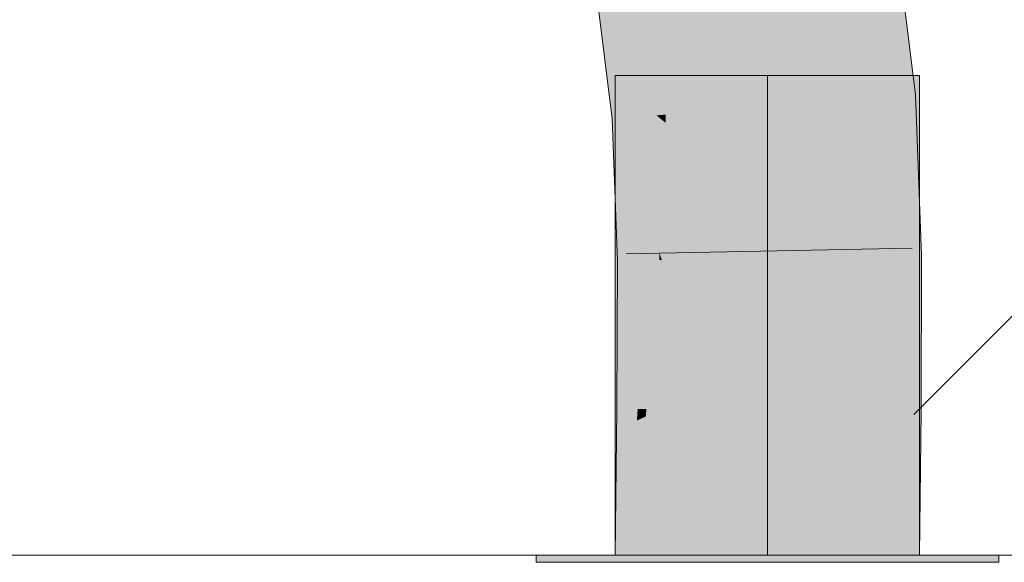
# Model space of a CAD drawing. Extents: x -620 to 300, y 62 to 1107.
# Tile 149 of 256: x 228.517 to 229.326, y 716.372 to 716.818. Entities that reach past the tile are written whole.
import ezdxf
from ezdxf.lldxf.tags import DXFTag

# ---------------------------------------------------------------- set-up
doc = ezdxf.new("R2010")
doc.units = 0
doc.layers.get('0').update_dxf_attribs({"lineweight": 35})
doc.layers.add('E_Detail_Linie_Text_Bem', color=7, linetype='Continuous', lineweight=13)
for name, color, linetype, lineweight, true_color in [('E_Detail_Wandschraffur', 7, 'Continuous', 5, 0xc0c0c0), ('E_Leerrohr 25-A06G9GDD8I', 7, 'Continuous', 9, 0xff8000), ('E_Leerrohr 25-Shading', 7, 'Continuous', 9, 0xff8000)]:
    doc.layers.add(name, color=color, linetype=linetype, lineweight=lineweight, true_color=true_color)
tags = doc.linetypes.add('fein_strichliert', pattern=[4, 1, -2, 1]).pattern_tags.tags
tags[8:9] = [DXFTag(74, 4), DXFTag(75, 0), DXFTag(340, '0'), DXFTag(46, 0.0), DXFTag(50, 0.0), DXFTag(44, 0.0), DXFTag(45, 0.0)]
tags[6:7] = [DXFTag(74, 4), DXFTag(75, 0), DXFTag(340, '0'), DXFTag(46, 0.0), DXFTag(50, 0.0), DXFTag(44, 0.0), DXFTag(45, 0.0)]
tags[4:5] = [DXFTag(74, 4), DXFTag(75, 0), DXFTag(340, '0'), DXFTag(46, 0.0), DXFTag(50, 0.0), DXFTag(44, 0.0), DXFTag(45, 0.0)]
tags = doc.linetypes.add('STRICHPUNKT2-A06G9GDE8I', pattern=[12.7, 6.35, -3.175, 0, -3.175]).pattern_tags.tags
tags[10:11] = [DXFTag(74, 4), DXFTag(75, 0), DXFTag(340, '0'), DXFTag(46, 0.0), DXFTag(50, 0.0), DXFTag(44, 0.0), DXFTag(45, 0.0)]
tags[8:9] = [DXFTag(74, 4), DXFTag(75, 0), DXFTag(340, '0'), DXFTag(46, 0.0), DXFTag(50, 0.0), DXFTag(44, 0.0), DXFTag(45, 0.0)]
tags[6:7] = [DXFTag(74, 4), DXFTag(75, 0), DXFTag(340, '0'), DXFTag(46, 0.0), DXFTag(50, 0.0), DXFTag(44, 0.0), DXFTag(45, 0.0)]
tags[4:5] = [DXFTag(74, 4), DXFTag(75, 0), DXFTag(340, '0'), DXFTag(46, 0.0), DXFTag(50, 0.0), DXFTag(44, 0.0), DXFTag(45, 0.0)]

# ---------------------------------------------------------------- blocks, each defined once
blk = doc.blocks.new('Shading-A06G9G1B8I', base_point=(193.11914, 715.36212))
at = {"layer": 'E_Leerrohr 25-Shading', "color": 31, "true_color": 0xfabd7f}
for points in [[(229.13376, 716.74652), (229.21664, 716.75305), (229.14417, 716.86896), (229.20151, 716.87775)], [(229.12643, 716.86621), (229.13069, 716.74628), (229.14417, 716.86896), (229.13376, 716.74652)], [(229.11414, 716.86432), (229.0515, 716.83484), (229.12852, 716.74615), (229.048, 716.73981)], [(229.12173, 716.86548), (229.11414, 716.86432), (229.13069, 716.74628), (229.12852, 716.74615)], [(229.12173, 716.86548), (229.13069, 716.74628), (229.12718, 716.84509)], [(229.0515, 716.83484), (229.02997, 716.82471), (229.048, 716.73981), (229.04041, 716.7392)], [(229.13158, 716.6651), (229.13322, 716.62177), (229.21664, 716.75305), (229.2216, 716.62329)], [(229.13158, 716.6651), (229.21664, 716.75305), (229.13376, 716.74652)], [(229.048, 716.73981), (229.04041, 716.7392), (229.04788, 716.73309)], [(229.04788, 716.73309), (229.04041, 716.7392), (229.04568, 716.6203), (229.04485, 716.6203)], [(229.12852, 716.74615), (229.048, 716.73981), (229.13158, 716.6651), (229.04788, 716.73309)], [(229.12852, 716.74615), (229.13158, 716.6651), (229.13069, 716.74628)], [(229.13069, 716.74628), (229.13158, 716.6651), (229.13376, 716.74652)], [(229.13158, 716.6651), (229.04788, 716.73309), (229.13043, 716.62177), (229.04568, 716.6203)], [(229.13158, 716.6651), (229.13043, 716.62177), (229.13206, 716.62177)], [(229.13158, 716.6651), (229.13206, 716.62177), (229.13322, 716.62177)], [(229.04485, 716.6203), (229.04436, 716.49768), (229.13043, 716.62177), (229.13077, 716.49713)], [(229.13043, 716.62177), (229.13077, 716.49713), (229.13206, 716.62177), (229.13193, 716.49707)], [(229.13193, 716.49707), (229.13274, 716.49707), (229.13206, 716.62177), (229.13322, 716.62177)], [(229.13322, 716.62177), (229.13274, 716.49707), (229.13535, 716.49707)], [(229.13322, 716.62177), (229.13535, 716.49707), (229.2216, 716.62329), (229.22113, 716.49652)], [(229.0432, 716.37781), (229.13158, 716.37781), (229.04436, 716.49768), (229.13274, 716.49707)], [(229.13274, 716.49707), (229.13158, 716.37781), (229.13535, 716.49707), (229.13701, 716.37781)], [(229.13701, 716.37781), (229.21997, 716.37781), (229.13535, 716.49707), (229.22113, 716.49652)]]:
    blk.add_solid(points, dxfattribs=at)
at = {"layer": 'E_Leerrohr 25-Shading', "color": 43, "true_color": 0xd7ab7f}
for points in [[(229.20151, 716.87775), (229.21664, 716.75305), (229.22459, 716.88129), (229.25072, 716.75574)], [(229.25072, 716.75574), (229.25314, 716.75592), (229.22459, 716.88129), (229.23769, 716.8833)], [(229.02324, 716.82825), (228.99059, 716.84534), (229.0276, 716.73822), (229.00391, 716.73633)], [(229.02576, 716.82697), (229.02324, 716.82825), (229.03149, 716.73853), (229.0276, 716.73822)], [(229.03149, 716.73853), (229.03526, 716.73877), (229.02576, 716.82697), (229.02803, 716.82574)], [(229.02803, 716.82574), (229.03526, 716.73877), (229.0294, 716.82501), (229.03815, 716.73901)], [(229.03815, 716.73901), (229.04041, 716.7392), (229.0294, 716.82501), (229.02997, 716.82471)], [(229.21664, 716.75305), (229.25658, 716.66608), (229.25072, 716.75574)], [(229.25658, 716.66608), (229.25314, 716.75592), (229.25072, 716.75574)], [(229.21664, 716.75305), (229.2216, 716.62329), (229.25658, 716.66608), (229.25821, 716.6239)], [(229.03526, 716.73877), (229.03374, 716.65179), (229.03815, 716.73901), (229.03815, 716.63928)], [(229.03815, 716.73901), (229.03815, 716.63928), (229.04041, 716.7392), (229.04266, 716.62646)], [(229.04266, 716.62646), (229.04485, 716.6203), (229.04041, 716.7392)], [(229.0276, 716.73822), (229.00391, 716.73633), (229.02454, 716.67786)], [(229.02454, 716.67786), (229.00391, 716.73633), (229.00941, 716.61969), (229.00658, 716.66425)], [(229.03149, 716.73853), (229.0276, 716.73822), (229.02892, 716.66541), (229.02454, 716.67786)], [(229.02892, 716.66541), (229.03374, 716.65179), (229.03149, 716.73853), (229.03526, 716.73877)], [(229.02454, 716.67786), (229.00941, 716.61969), (229.02158, 716.61987)], [(229.02158, 716.61987), (229.02731, 716.62), (229.02454, 716.67786), (229.02892, 716.66541)], [(229.00658, 716.66425), (229.00824, 716.61969), (229.00941, 716.61969)], [(229.02892, 716.66541), (229.02731, 716.62), (229.03374, 716.65179), (229.03317, 716.62012)], [(229.03374, 716.65179), (229.03317, 716.62012), (229.03815, 716.63928), (229.03815, 716.62018)], [(229.03815, 716.63928), (229.03815, 716.62018), (229.04266, 716.62646), (229.04279, 716.62024)], [(229.04279, 716.62024), (229.04485, 716.6203), (229.04266, 716.62646)], [(229.00824, 716.61969), (229.00775, 716.49792), (229.00941, 716.61969), (229.00856, 716.49792)], [(229.00941, 716.61969), (229.00856, 716.49792), (229.02158, 716.61987), (229.00943, 716.49792)], [(229.02158, 716.61987), (229.00943, 716.49792), (229.02731, 716.62), (229.01701, 716.49786)], [(229.02731, 716.62), (229.01701, 716.49786), (229.03317, 716.62012), (229.02496, 716.4978)], [(229.03317, 716.62012), (229.02496, 716.4978), (229.03815, 716.62018), (229.03207, 716.49774)], [(229.03207, 716.49774), (229.04436, 716.49768), (229.03815, 716.62018), (229.04485, 716.6203)], [(229.22113, 716.49652), (229.25774, 716.49628), (229.2216, 716.62329), (229.25821, 716.6239)], [(229.00775, 716.49792), (229.00758, 716.48047), (229.00943, 716.49792)], [(229.00943, 716.49792), (229.00758, 716.48047), (229.01701, 716.49786), (229.01578, 716.48431)], [(229.01701, 716.49786), (229.01578, 716.48431), (229.02496, 716.4978), (229.02426, 716.48828)], [(229.02496, 716.4978), (229.02426, 716.48828), (229.03207, 716.49774), (229.03172, 716.49176)], [(229.0253, 716.37781), (229.0432, 716.37781), (229.02937, 716.45013), (229.04436, 716.49768)], [(229.02937, 716.45013), (229.04436, 716.49768), (229.03172, 716.49176)], [(229.03172, 716.49176), (229.04436, 716.49768), (229.03207, 716.49774)], [(229.21997, 716.37781), (229.25658, 716.37781), (229.22113, 716.49652), (229.25774, 716.49628)], [(229.00658, 716.37781), (229.01901, 716.41724), (229.01578, 716.48431), (229.02426, 716.48828)], [(229.02426, 716.48828), (229.01901, 716.41724), (229.03172, 716.49176), (229.02937, 716.45013)], [(229.00658, 716.37781), (229.01578, 716.48431), (229.00664, 716.38403)], [(229.01578, 716.48431), (229.00758, 716.48047), (229.00664, 716.38403)], [(229.0161, 716.37781), (229.0253, 716.37781), (229.01901, 716.41724), (229.02937, 716.45013)], [(229.01901, 716.41724), (229.00658, 716.37781), (229.0161, 716.37781)]]:
    blk.add_solid(points, dxfattribs=at)
at = {"layer": 'E_Leerrohr 25-Shading', "color": 31, "true_color": 0xecb67f}
for points in [[(229.13158, 716.77185), (229.00658, 716.77185), (229.13158, 716.37781), (229.00658, 716.37781)], [(229.25658, 716.77185), (229.13158, 716.77185), (229.25658, 716.37781), (229.13158, 716.37781)], [(229.13158, 716.37781), (228.94159, 716.37781), (229.13158, 716.37183), (228.94159, 716.37183)], [(229.16408, 716.37781), (229.13158, 716.37781), (229.16408, 716.37183), (229.13158, 716.37183)], [(229.32158, 716.37183), (229.32158, 716.37781), (229.16408, 716.37183), (229.16408, 716.37781)]]:
    blk.add_solid(points, dxfattribs=at)
blk = doc.blocks.new('Referenz-A06G9GDF8I')
at = {"layer": 'E_Detail_Linie_Text_Bem', "linetype": 'Continuous', "ltscale": 0.13}
blk.add_line((271.23262, 716.37783), (223.25455, 716.37783), dxfattribs=at)
at = {"layer": 'E_Detail_Wandschraffur', "linetype": 'fein_strichliert', "ltscale": 0.13}
blk.add_line((229.25178, 716.49343), (230.1942, 717.43585), dxfattribs=at)
at = {"layer": 'E_Leerrohr 25-A06G9GDD8I', "linetype": 'Continuous', "ltscale": 0.13}
for p, q in [((229.25314, 716.75593), (229.23769, 716.88331)), ((229.00391, 716.73633), (228.99059, 716.84535)), ((229.00658, 716.77183), (229.00658, 716.37783)), ((229.07981, 716.77183), (229.00658, 716.77183)), ((229.18336, 716.77183), (229.07981, 716.77183)), ((229.25658, 716.77183), (229.18336, 716.77183)), ((229.25658, 716.37783), (229.25658, 716.77183)), ((229.2582, 716.62391), (229.25314, 716.75593)), ((229.00824, 716.61967), (229.00391, 716.73633)), ((229.25047, 716.63016), (229.01552, 716.62548)), ((229.00775, 716.49793), (229.00824, 716.61967)), ((229.25774, 716.49625), (229.2582, 716.62391)), ((229.00658, 716.37783), (229.00775, 716.49793)), ((229.25658, 716.37783), (229.25774, 716.49625)), ((228.94158, 716.37783), (228.94158, 716.37183)), ((229.05288, 716.37783), (228.94158, 716.37783)), ((229.07981, 716.37783), (229.00658, 716.37783)), ((229.25658, 716.37783), (229.00658, 716.37783)), ((229.21028, 716.37783), (229.05288, 716.37783)), ((229.18336, 716.37783), (229.07981, 716.37783)), ((229.25658, 716.37783), (229.18336, 716.37783)), ((229.32158, 716.37783), (229.21028, 716.37783)), ((229.32158, 716.37183), (229.32158, 716.37783)), ((229.05288, 716.37183), (228.94158, 716.37183)), ((229.21028, 716.37183), (229.05288, 716.37183)), ((229.32158, 716.37183), (229.21028, 716.37183))]:
    blk.add_line(p, q, dxfattribs=at)
at = {"layer": 'E_Leerrohr 25-A06G9GDD8I', "linetype": 'STRICHPUNKT2-A06G9GDE8I', "lineweight": 5, "ltscale": 0.13}
blk.add_line((229.13158, 716.37783), (229.13158, 716.77183), dxfattribs=at)

msp = doc.modelspace()

# ---------------------------------------------------------------- block references
at = {"color": 8, "lineweight": 25, "ltscale": 0.25, "true_color": 0x808080}
msp.add_blockref('Referenz-A06G9GDF8I', (0, 0), dxfattribs=at)
msp.add_blockref('Shading-A06G9G1B8I', (193.11914, 715.36212))

doc.saveas('drawing.dxf')
